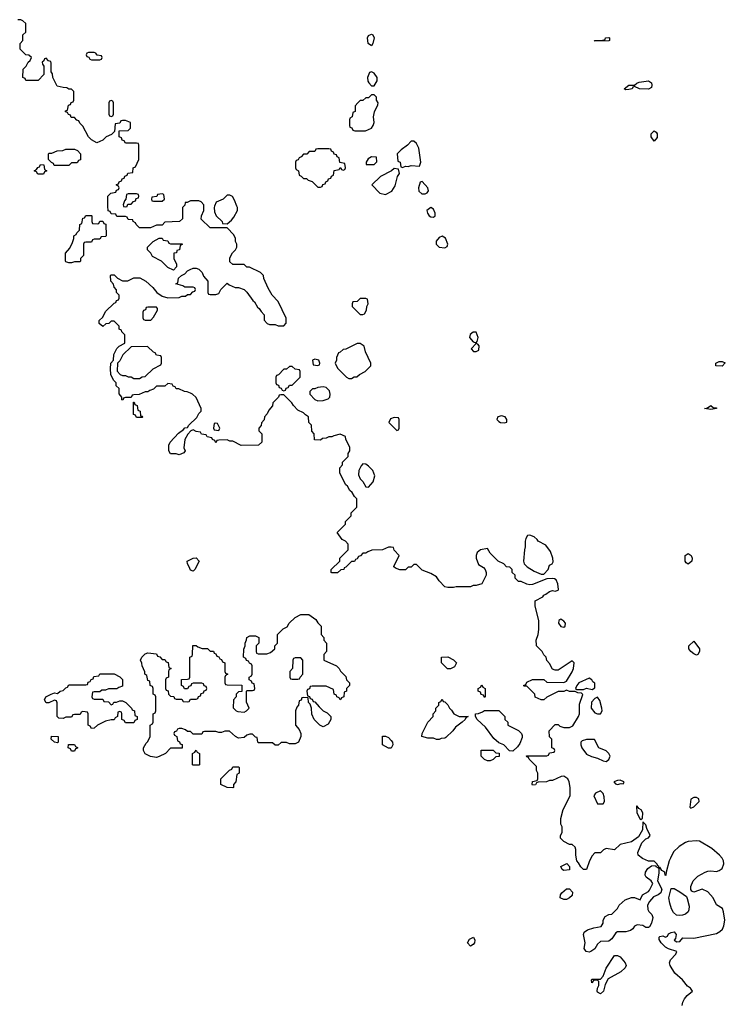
# Model space of a CAD drawing. Header units: inches. Extents: x 2769379 to 2883802, y 684208 to 828654.
# Tile 20 of 256: x 2782303 to 2787293, y 734356 to 741318. Entities that reach past the tile are written whole.
import ezdxf

# ---------------------------------------------------------------- set-up
doc = ezdxf.new("R2010")
doc.units = ezdxf.units.IN
doc.header["$MEASUREMENT"] = 0
doc.layers.add('C7783', color=7, linetype='Continuous')
doc.layers.add('C7784', color=7, linetype='Continuous')

msp = doc.modelspace()

# ---------------------------------------------------------------- linework, layer by layer
at = {"layer": 'C7783', "color": 2, "elevation": 10}
for points in [[(2786986.6, 734346.6), (2786991.8, 734370), (2787004.9, 734395.1), (2787022.3, 734417.7), (2787059.5, 734450), (2787047.3, 734470), (2787024.7, 734484.7), (2786990, 734529.7), (2786935.9, 734575.9), (2786902.4, 734630), (2786898.7, 734650), (2786906, 734670), (2786942.7, 734710), (2786948.7, 734730), (2786890, 734747.3), (2786870, 734759.3), (2786839.3, 734790), (2786825.6, 734814.4), (2786825.2, 734830), (2786830, 734834.8), (2786850, 734839.1), (2786870, 734830.8), (2786883.1, 734836.9), (2786890, 734854), (2786910, 734864.9), (2786930, 734867.3), (2786944.9, 734850), (2786939.8, 734820.2), (2786932, 734810), (2786950, 734798), (2786970, 734801), (2786993.2, 734826.8), (2787070, 734824.6), (2787230, 734856.3), (2787254, 734870), (2787272, 734888), (2787282.7, 734910), (2787289.3, 734950), (2787280.9, 735010), (2787272.5, 735032.5), (2787230, 735059), (2787206, 735110), (2787170, 735152.3), (2787130, 735169), (2787069, 735149), (2787055.3, 735155.3), (2787048.7, 735168.7), (2787049, 735190), (2787066, 735230), (2787099.1, 735260.9), (2787150, 735290.5), (2787170, 735297.3), (2787190, 735300.7), (2787230, 735296), (2787250, 735301), (2787270, 735316), (2787282.9, 735350), (2787279.6, 735370), (2787269.5, 735390), (2787251.1, 735411.1), (2787196.6, 735456.6), (2787110, 735509.4), (2787090, 735512.7), (2787030, 735506.6), (2787010, 735499.5), (2786967.3, 735472.7), (2786926.7, 735433.3), (2786904, 735390), (2786894.8, 735370), (2786874, 735290), (2786872.7, 735267.3), (2786868, 735270), (2786866, 735290), (2786843.1, 735303.1), (2786830, 735326), (2786822, 735318), (2786823.5, 735283.5), (2786814, 735230), (2786843, 735170), (2786835.8, 735144.2), (2786818.8, 735130), (2786784.2, 735115.8), (2786756.2, 735083.8), (2786743.1, 735056.9), (2786745.7, 735025.7), (2786751.8, 735011.8), (2786773.4, 734990), (2786779.3, 734970), (2786770, 734928.7), (2786755.5, 734904.5), (2786750, 734899), (2786730, 734899), (2786710, 734913.2), (2786670, 734919), (2786650.9, 734909.1), (2786638, 734890), (2786622, 734878), (2786590, 734869), (2786530, 734868), (2786519.6, 734860.4), (2786490, 734818), (2786470, 734802), (2786410, 734799), (2786390, 734782), (2786370.7, 734749.3), (2786342, 734730), (2786330, 734725.2), (2786309.3, 734729.3), (2786294, 734750), (2786301.2, 734790), (2786289, 734850), (2786294, 734866), (2786318, 734882), (2786363.1, 734896.9), (2786414.6, 734905.4), (2786428, 734930), (2786428.4, 734951.6), (2786443.1, 734976.9), (2786470, 734992), (2786490, 734994), (2786530, 735034), (2786542, 735058), (2786584.7, 735095.3), (2786629.1, 735110.9), (2786651.3, 735111.3), (2786690, 735094), (2786706, 735130), (2786750, 735154.8), (2786756.9, 735163.1), (2786779.5, 735210), (2786769.5, 735230), (2786734.1, 735254.1), (2786726, 735270), (2786728.8, 735291.2), (2786744.5, 735315.5), (2786770, 735334.8), (2786798, 735338), (2786802, 735330), (2786818, 735322), (2786826, 735330), (2786815.3, 735335.3), (2786810, 735346), (2786806, 735346), (2786808, 735350), (2786790, 735368), (2786750, 735367.3), (2786706.8, 735386.8), (2786676, 735410), (2786674.5, 735430), (2786703.3, 735496.7), (2786730, 735526), (2786750, 735532), (2786762, 735550), (2786738, 735598), (2786730, 735626), (2786710, 735646), (2786706, 735590), (2786678.7, 735541.3), (2786630, 735504.5), (2786550, 735485.2), (2786510, 735448.7), (2786450, 735458), (2786431.6, 735448.4), (2786410, 735426), (2786370, 735426), (2786350, 735406), (2786331.3, 735370), (2786311.3, 735310), (2786289.1, 735309.1), (2786270, 735328), (2786255.5, 735355.5), (2786242, 735370), (2786235.3, 735410), (2786235.3, 735450), (2786230, 735466), (2786210, 735486), (2786190, 735486), (2786150, 735506), (2786128, 735530), (2786128, 735550), (2786138, 735570), (2786138, 735610), (2786128.7, 735630), (2786129.1, 735670.9), (2786145.6, 735734.4), (2786195.3, 735830), (2786195.3, 735890), (2786188, 735930), (2786178, 735950), (2786150, 735968), (2786132.7, 735967.3), (2786070, 735938), (2786050, 735938), (2786028.4, 735928.4), (2785970, 735926), (2785958, 735922), (2785950, 735908), (2785930, 735906), (2785926, 735910), (2785928.9, 735931.1), (2785962, 735938), (2785966, 735950), (2785966, 735990), (2785958, 736010), (2785956.4, 736036.4), (2785906, 736090), (2785902, 736102), (2785890, 736106), (2785887.3, 736112.7), (2786030, 736114), (2786042, 736118), (2786050, 736134), (2786082, 736138), (2786086, 736150), (2786082, 736162), (2786066, 736170), (2786066, 736230), (2786048.4, 736248.4), (2786046, 736290), (2786090, 736334), (2786110, 736334), (2786123.6, 736323.6), (2786150, 736314), (2786190, 736314), (2786214.6, 736325.4), (2786255.3, 736390), (2786262, 736410), (2786260.9, 736479.1), (2786286, 736546), (2786276.4, 736556.4), (2786250, 736558), (2786230, 736568), (2786190, 736568), (2786170, 736578), (2786150, 736568), (2786110, 736568), (2786031.1, 736528.9), (2786010, 736508), (2785990, 736508), (2785948.9, 736528.9), (2785946, 736550), (2785890, 736606), (2785870, 736606), (2785866, 736610), (2785882, 736618), (2785890, 736634), (2785930, 736652), (2786010, 736652), (2786030, 736634), (2786150, 736632), (2786170, 736642), (2786210, 736706), (2786219.5, 736730), (2786224, 736770), (2786210, 736784), (2786110, 736718), (2786090, 736718), (2786070, 736726), (2786050, 736766), (2786030, 736786), (2786026, 736810), (2786010, 736826), (2785998, 736850), (2785958, 736890), (2785956.4, 736896.4), (2785955.3, 736930), (2785969, 736970), (2785974.8, 737005.2), (2785975.1, 737070), (2785949, 737170), (2785948, 737210), (2786002, 737238), (2786008.7, 737250), (2786024, 737256), (2786050, 737276), (2786070, 737282), (2786090, 737278), (2786110, 737284.7), (2786113.2, 737290), (2786109.3, 737330), (2786096.6, 737356.6), (2786084.8, 737364.8), (2786070, 737367.3), (2786030, 737363.6), (2785930, 737324), (2785910, 737322), (2785890, 737326), (2785850, 737346), (2785830, 737346), (2785806, 737370), (2785806, 737390), (2785786, 737410), (2785786, 737430), (2785770, 737446), (2785746, 737450), (2785726, 737470), (2785686, 737490), (2785630, 737546), (2785610, 737578), (2785562, 737570), (2785538, 737550), (2785531.3, 737530), (2785531.3, 737510), (2785546.4, 737466.4), (2785583.6, 737443.6), (2785594, 737430), (2785602, 737410), (2785602, 737390), (2785570, 737328), (2785530, 737318), (2785510, 737318), (2785490, 737308), (2785390, 737308.7), (2785370, 737302), (2785330, 737302), (2785310, 737308.7), (2785268, 737350), (2785250, 737378), (2785210, 737402), (2785150, 737426), (2785110, 737466), (2785090, 737466), (2785070, 737446), (2785050, 737446), (2785030, 737428), (2784990, 737428), (2784960.4, 737440.4), (2784948.4, 737448.4), (2784948.4, 737451.6), (2784986, 737530), (2784950, 737566), (2784946, 737586), (2784930, 737588), (2784910, 737588), (2784868.4, 737568.4), (2784792.7, 737567.3), (2784763.6, 737556.4), (2784750, 737546), (2784730, 737546), (2784712.7, 737527.3), (2784698, 737522), (2784690, 737506), (2784678, 737502), (2784670, 737486), (2784650, 737486), (2784610, 737446), (2784598, 737442), (2784594, 737430), (2784572.7, 737427.3), (2784550, 737408), (2784510, 737406), (2784506, 737410), (2784506, 737430), (2784566, 737490), (2784566, 737510), (2784626, 737570), (2784626, 737610), (2784606, 737630), (2784583.1, 737643.1), (2784548.4, 737691.6), (2784606, 737750), (2784606, 737770), (2784646, 737810), (2784646, 737830), (2784686, 737870), (2784686, 737930), (2784670, 737946), (2784654.6, 737974.6), (2784638, 737990), (2784620.4, 738020.4), (2784608, 738030), (2784567.3, 738112.7), (2784566, 738150), (2784586, 738170), (2784586, 738190), (2784626, 738230), (2784626, 738250), (2784638, 738270), (2784636.4, 738296.4), (2784608, 738350), (2784606, 738370), (2784570, 738388), (2784523.6, 738376.4), (2784510, 738368.7), (2784490, 738368), (2784470, 738358), (2784443.6, 738356.4), (2784430, 738346), (2784387.3, 738347.3), (2784386, 738390), (2784368.4, 738408.4), (2784366, 738450), (2784348, 738470), (2784346, 738510), (2784323.1, 738523.1), (2784310, 738538), (2784270, 738558), (2784238, 738590), (2784228.4, 738608.4), (2784170, 738666), (2784150, 738666), (2784138, 738662), (2784134, 738650), (2784094, 738610), (2784091.6, 738588.4), (2784063.6, 738556.4), (2784054, 738530), (2784034, 738510), (2784031.6, 738488.4), (2784012.7, 738467.3), (2784011.6, 738448.4), (2783994, 738430), (2783994, 738410), (2784014, 738390), (2784014, 738330), (2783991.6, 738308.4), (2783870, 738308), (2783810, 738338), (2783790, 738338), (2783770, 738348), (2783710, 738346), (2783698, 738342), (2783690, 738326), (2783682, 738342), (2783666, 738350), (2783662, 738362), (2783628.4, 738368.4), (2783622, 738382), (2783588.4, 738388.4), (2783582, 738402), (2783550, 738406), (2783530, 738418), (2783514, 738410), (2783491.6, 738388.4), (2783471.3, 738350), (2783464.7, 738290), (2783472, 738270), (2783463.6, 738256.4), (2783430, 738242), (2783410, 738248), (2783370, 738248), (2783358, 738270), (2783358, 738310), (2783368, 738330), (2783425.6, 738394.4), (2783460.4, 738419.6), (2783470, 738432), (2783490, 738434), (2783498, 738450), (2783555.3, 738504.7), (2783570, 738534), (2783586, 738550), (2783586, 738570), (2783550, 738646), (2783526, 738670), (2783510, 738678), (2783487.3, 738687.3), (2783468.4, 738688.4), (2783427.3, 738707.3), (2783408.4, 738708.4), (2783402, 738722), (2783387.3, 738727.3), (2783382, 738742), (2783350, 738746), (2783330, 738726), (2783270, 738726), (2783250, 738706), (2783223.6, 738696.4), (2783210, 738686), (2783190, 738686), (2783147.3, 738667.3), (2783110, 738666), (2783098, 738662), (2783090, 738646), (2783050, 738646), (2783038, 738642), (2783032.7, 738627.3), (2783026, 738630), (2783026, 738650), (2783007.3, 738672.7), (2783006, 738710), (2782986, 738730), (2782986, 738750), (2782966, 738770), (2782948.4, 738808.4), (2782946, 738850), (2782948, 738890), (2782966, 738910), (2782968.4, 738951.6), (2782990, 738994), (2783006, 739010), (2783046, 739030), (2783046, 739090), (2783026, 739110), (2783022, 739122), (2783006, 739130), (2783006, 739150), (2782970, 739186), (2782950, 739186), (2782934, 739170), (2782912, 739168), (2782890, 739148.7), (2782866, 739170), (2782866, 739190), (2782890, 739214), (2782910, 739254), (2782970, 739314), (2782982, 739318), (2782987.3, 739332.7), (2783002, 739338), (2783006, 739350), (2783006, 739370), (2782988.4, 739388.4), (2782987.3, 739407.3), (2782970, 739426), (2782967.3, 739447.3), (2782948, 739470), (2782946, 739510), (2782950, 739514), (2782970, 739514), (2782994, 739490), (2783030, 739472), (2783067.3, 739472.7), (2783110, 739492), (2783151.6, 739491.6), (2783194, 739470), (2783243.6, 739423.6), (2783272, 739390), (2783310, 739362), (2783350, 739352), (2783430, 739354), (2783450, 739362), (2783476.4, 739363.6), (2783490, 739374), (2783510, 739374), (2783527.3, 739392.7), (2783542, 739398), (2783546, 739410), (2783542, 739422), (2783530, 739426), (2783470, 739426), (2783456.4, 739436.4), (2783406, 739450), (2783422, 739458), (2783426, 739490), (2783446, 739510), (2783470, 739522), (2783490, 739542), (2783508.7, 739551.3), (2783530, 739562), (2783550, 739562), (2783570, 739554), (2783594, 739530), (2783603.6, 739503.6), (2783634, 739470), (2783634, 739390), (2783638, 739378), (2783650, 739374), (2783690, 739374), (2783710, 739382), (2783726, 739410), (2783770, 739454), (2783783.6, 739443.6), (2783825.4, 739425.4), (2783850, 739424.7), (2783890, 739411.3), (2783910, 739392), (2783951.6, 739331.6), (2783963.6, 739323.6), (2783985.4, 739285.4), (2783996.9, 739276.9), (2784010, 739254), (2784031.6, 739231.6), (2784032.7, 739192.7), (2784054, 739170), (2784070, 739162), (2784110, 739162), (2784130, 739154), (2784170, 739154), (2784187.3, 739172.7), (2784187.3, 739207.3), (2784130, 739326), (2784088, 739370), (2784060.4, 739420.4), (2784028.4, 739488.4), (2784026, 739510), (2784006, 739530), (2783927.3, 739567.3), (2783908.4, 739568.4), (2783890, 739586), (2783810, 739588), (2783790, 739606), (2783790, 739634), (2783808, 739670), (2783828, 739690), (2783838, 739710), (2783838, 739730), (2783828, 739750), (2783828, 739770), (2783816.4, 739796.4), (2783770, 739846), (2783650, 739846), (2783587.3, 739907.3), (2783588.4, 739931.6), (2783606, 739970), (2783606, 740000)], [(2783464, 740000), (2783454, 739990), (2783454, 739910), (2783434, 739890), (2783330, 739886), (2783310, 739866), (2783270, 739866), (2783227.3, 739847.3), (2783150, 739846), (2783126, 739870), (2783122, 739882), (2783106, 739890), (2783102, 739902), (2783070, 739906), (2783062, 739922), (2783050, 739926), (2782990, 739926), (2782982, 739942), (2782950, 739946), (2782942, 739962), (2782927.3, 739967.3), (2782926.9, 740000)], [(2783037.3, 740000), (2783038, 739998), (2783050, 739994), (2783062, 739998), (2783062.7, 740000)], [(2783681.5, 740000), (2783678, 739990), (2783679.6, 739959.6), (2783691.6, 739931.6), (2783734, 739890), (2783738, 739878), (2783770, 739874), (2783800.4, 739899.6), (2783818, 739922), (2783842, 739970), (2783842, 739990), (2783838.2, 740000)]]:
    msp.add_lwpolyline(points, dxfattribs=at)
at = {"layer": 'C7783', "color": 2}
for points, elevation in [([(2782850, 739874), (2782862, 739878), (2782870, 739894), (2782890, 739894), (2782898, 739878), (2782912.7, 739872.7), (2782914, 739790), (2782910, 739786), (2782878, 739782), (2782870, 739766), (2782830, 739766), (2782818, 739762), (2782810, 739746), (2782770, 739746), (2782758, 739742), (2782754, 739730), (2782754, 739650), (2782734, 739630), (2782734, 739610), (2782730, 739606), (2782690, 739606), (2782670, 739598), (2782650, 739598), (2782630, 739606), (2782626, 739610), (2782627.3, 739667.3), (2782656.4, 739703.6), (2782676.4, 739743.6), (2782686, 739770), (2782686, 739790), (2782702, 739798), (2782706, 739810), (2782726, 739830), (2782728, 739870), (2782742, 739878), (2782750, 739914), (2782762, 739918), (2782770, 739934), (2782810, 739934), (2782814, 739930), (2782814, 739890), (2782818, 739878)], 10), ([(2785210, 739989.3), (2785182, 739970), (2785187.3, 739950), (2785198.8, 739930), (2785210, 739923.8), (2785230, 739922), (2785241.2, 739930), (2785240.9, 739950), (2785230, 739979)], 10), ([(2785290, 739786.6), (2785270, 739777), (2785248.2, 739751.8), (2785247, 739730), (2785269.1, 739709.1), (2785310, 739706), (2785325.6, 739714.4), (2785329.3, 739730), (2785313, 739773)], 10), ([(2783390, 739548), (2783350, 739566), (2783306, 739610), (2783243.1, 739643.1), (2783230, 739666), (2783206, 739690), (2783206, 739710), (2783246, 739750), (2783290, 739774), (2783310, 739774), (2783318, 739758), (2783350, 739754), (2783358, 739738), (2783370, 739734), (2783452.7, 739732.7), (2783452.7, 739727.3), (2783438, 739722), (2783434, 739690), (2783414, 739686), (2783411.1, 739668.9), (2783394, 739666), (2783392, 739630), (2783412, 739590), (2783412, 739570)], 10), ([(2784750, 739346), (2784710, 739346), (2784690, 739326), (2784658, 739322), (2784654, 739310), (2784654, 739290), (2784694, 739250), (2784710, 739234), (2784730, 739234), (2784742, 739238), (2784756.4, 739263.6), (2784758, 739290), (2784766, 739310), (2784762, 739342)], 10), ([(2783270, 739286), (2783210, 739286), (2783198, 739282), (2783192.7, 739267.3), (2783178, 739262), (2783174, 739250), (2783174, 739210), (2783178, 739198), (2783190, 739194), (2783230, 739194), (2783250, 739214), (2783276.4, 739263.6), (2783276.4, 739276.4)], 10), ([(2785510, 739109), (2785488.6, 739091.4), (2785483.8, 739070), (2785510, 739041), (2785530, 739032), (2785538, 739042), (2785545.2, 739070), (2785530, 739108)], 10), ([(2784710, 739028), (2784690, 739028), (2784610, 738988), (2784590, 738986), (2784570, 738966), (2784558, 738962), (2784542, 738930), (2784542, 738910), (2784534, 738890), (2784550, 738854), (2784614, 738790), (2784630, 738782), (2784650, 738782), (2784668.4, 738791.6), (2784687.3, 738792.7), (2784706, 738810), (2784746, 738830), (2784786, 738870), (2784786, 738890), (2784748, 738970), (2784738, 739010)], 10), ([(2785530, 739028.7), (2785496, 738990), (2785511.1, 738971.1), (2785530, 738971), (2785550, 738982), (2785552.5, 739012.5), (2785543.1, 739023.1)], 10), ([(2783207.3, 739007.3), (2783090, 739006), (2783031.6, 738948.4), (2783010, 738906), (2782994, 738890), (2782992.7, 738832.7), (2783014, 738810), (2783030, 738802), (2783050, 738802), (2783070, 738792), (2783090, 738792), (2783110, 738782), (2783150, 738782), (2783168.4, 738791.6), (2783190, 738794), (2783246, 738850), (2783302, 738878), (2783306, 738890), (2783306, 738930), (2783302, 738942), (2783270, 738946), (2783262, 738962), (2783250, 738966)], 10), ([(2784390, 738918), (2784374, 738910), (2784378, 738878), (2784410, 738874), (2784422, 738878), (2784426, 738890), (2784418, 738910)], 10), ([(2787270, 738868.7), (2787226, 738870), (2787226, 738890), (2787250, 738902), (2787270, 738902), (2787292.7, 738892.7)], 6), ([(2784230, 738866), (2784210, 738866), (2784190, 738846), (2784170, 738846), (2784132.7, 738807.3), (2784118, 738802), (2784114, 738790), (2784114, 738750), (2784118, 738738), (2784132.7, 738732.7), (2784138, 738718), (2784152.7, 738712.7), (2784158, 738698), (2784170, 738694), (2784182, 738698), (2784187.3, 738712.7), (2784202, 738718), (2784210, 738734), (2784230, 738734), (2784286, 738790), (2784286, 738830), (2784282, 738842), (2784250, 738846)], 10), ([(2784450, 738722), (2784410, 738718), (2784390, 738708), (2784372.7, 738707.3), (2784354, 738690), (2784354, 738670), (2784390, 738632), (2784410, 738622), (2784450, 738624.7), (2784483.1, 738636.9), (2784495.3, 738650), (2784498, 738670), (2784494, 738694), (2784470, 738718)], 10), ([(2783130, 738506), (2783122, 738522), (2783107.3, 738527.3), (2783107.3, 738612.7), (2783112.7, 738612.7), (2783118, 738598), (2783134, 738590), (2783138, 738558), (2783154, 738550), (2783158, 738518), (2783170, 738514), (2783174, 738510), (2783170, 738506)], 10), ([(2787210, 738574), (2787230, 738574), (2787230, 738568), (2787190, 738562), (2787146, 738570), (2787167.3, 738572.7), (2787190.7, 738590.7)], 6), ([(2783690, 738466), (2783678, 738462), (2783674, 738430), (2783678, 738418), (2783710, 738414), (2783718, 738430), (2783702, 738462)], 10), ([(2784950, 738506), (2784925.4, 738494.6), (2784914, 738470), (2784970, 738414), (2784982, 738418), (2784986, 738430), (2784986, 738490), (2784982, 738502)], 10), ([(2785710, 738517.2), (2785684.7, 738510), (2785676, 738490), (2785690, 738476), (2785702, 738470), (2785730, 738467.7), (2785748, 738472), (2785748.7, 738490), (2785735.3, 738510)], 10), ([(2784730, 738178), (2784716.9, 738163.1), (2784702, 738130), (2784699.6, 738099.6), (2784711.1, 738071.1), (2784730, 738052), (2784750, 738014), (2784770, 738012), (2784802, 738050), (2784813.6, 738093.6), (2784799, 738130), (2784770, 738162), (2784750, 738175.3)], 10), ([(2785910, 737674), (2785894, 737670), (2785882, 737650), (2785878, 737630), (2785878, 737590), (2785871.6, 737568.4), (2785864.7, 737490), (2785871.1, 737471.1), (2785892, 737450), (2785939.8, 737419.8), (2785990, 737397.1), (2786010, 737397.1), (2786039.5, 737430), (2786050, 737462), (2786068.4, 737471.6), (2786074.6, 737485.4), (2786073.2, 737510), (2786056.9, 737556.9), (2786022.9, 737602.9), (2785969.6, 737629.6), (2785962.7, 737642.7), (2785942, 737662)], 10), ([(2783530, 737418), (2783510, 737426), (2783502, 737450), (2783488.7, 737470), (2783488, 737490), (2783528.9, 737511.1), (2783550, 737512), (2783572, 737490), (2783542, 737430)], 10), ([(2787030, 737468), (2787016.4, 737476.4), (2787008.7, 737490), (2787009.2, 737530), (2787030, 737544.7), (2787051.3, 737530), (2787058, 737510), (2787056, 737490)], 6), ([(2784570, 736508), (2784562, 736522), (2784546, 736530), (2784542, 736542), (2784526, 736550), (2784522, 736582), (2784470, 736606), (2784370, 736606), (2784358, 736602), (2784352.7, 736587.3), (2784338, 736582), (2784334, 736570), (2784338, 736538), (2784352.7, 736532.7), (2784358, 736518), (2784370, 736514), (2784378, 736498), (2784390, 736494), (2784419.6, 736459.6), (2784450, 736432), (2784476.9, 736416.9), (2784502, 736390), (2784502, 736370), (2784483.6, 736336.4), (2784450, 736318), (2784426, 736330), (2784386, 736370), (2784368.4, 736408.4), (2784366, 736450), (2784358, 736478), (2784346, 736490), (2784342, 736522), (2784310, 736526), (2784298, 736522), (2784292.7, 736507.3), (2784278, 736502), (2784274, 736470), (2784263.6, 736456.4), (2784254, 736430), (2784254, 736330), (2784279.6, 736299.6), (2784291.6, 736271.6), (2784292, 736250), (2784274, 736210), (2784250, 736198), (2784210, 736198), (2784190, 736208), (2784152.7, 736207.3), (2784130, 736188), (2784110, 736188), (2784090, 736206), (2783990, 736206), (2783986, 736210), (2783982, 736242), (2783970, 736246), (2783950, 736266), (2783930, 736266), (2783910, 736258), (2783890, 736242), (2783850, 736238), (2783828.9, 736248.9), (2783787.3, 736287.3), (2783752.7, 736287.3), (2783730, 736278), (2783710, 736278), (2783690, 736286), (2783610, 736286), (2783598, 736282), (2783590, 736266), (2783530, 736266), (2783510, 736286), (2783490, 736286), (2783476.4, 736296.4), (2783450, 736306), (2783430, 736306), (2783418, 736302), (2783412.7, 736287.3), (2783398, 736282), (2783394, 736270), (2783398, 736258), (2783414, 736250), (2783418, 736218), (2783432.7, 736212.7), (2783438, 736198), (2783452.7, 736192.7), (2783452.7, 736167.3), (2783370, 736166), (2783334, 736130), (2783290, 736108), (2783270, 736102), (2783228.9, 736108.9), (2783190, 736128), (2783178, 736150), (2783178, 736170), (2783196.4, 736203.6), (2783210, 736214), (2783226, 736250), (2783226, 736330), (2783242, 736338), (2783246, 736350), (2783246, 736410), (2783262, 736418), (2783266, 736430), (2783266, 736530), (2783262, 736542), (2783246, 736550), (2783246, 736590), (2783242, 736602), (2783226, 736610), (2783222, 736642), (2783210, 736646), (2783202, 736682), (2783188, 736690), (2783187.3, 736707.3), (2783168, 736750), (2783167.3, 736767.3), (2783158, 736790), (2783166, 736810), (2783190, 736834), (2783210, 736842), (2783270, 736834), (2783278, 736818), (2783292.7, 736812.7), (2783310, 736794), (2783330, 736794), (2783338, 736778), (2783352.7, 736772.7), (2783358, 736738), (2783374, 736730), (2783358, 736722), (2783354, 736710), (2783354, 736670), (2783338, 736662), (2783334, 736650), (2783334, 736590), (2783338, 736578), (2783352.7, 736572.7), (2783354, 736550), (2783370, 736534), (2783392.7, 736532.7), (2783398, 736518), (2783410, 736514), (2783450, 736514), (2783458, 736498), (2783490, 736494), (2783502, 736498), (2783510, 736514), (2783550, 736514), (2783562, 736518), (2783567.3, 736532.7), (2783582, 736538), (2783587.3, 736552.7), (2783602, 736558), (2783607.3, 736572.7), (2783622, 736578), (2783626, 736590), (2783622, 736602), (2783607.3, 736607.3), (2783602, 736622), (2783590, 736626), (2783530, 736626), (2783518, 736622), (2783512.7, 736607.3), (2783498, 736602), (2783490, 736586), (2783467.3, 736587.3), (2783462, 736602), (2783446, 736610), (2783447.3, 736652.7), (2783490, 736654), (2783502, 736658), (2783506, 736670), (2783506, 736810), (2783522, 736818), (2783526, 736830), (2783527.3, 736892.7), (2783550, 736894), (2783563.6, 736883.6), (2783592.7, 736872.7), (2783631.6, 736871.6), (2783650, 736854), (2783672.7, 736852.7), (2783678, 736838), (2783690, 736834), (2783698, 736818), (2783710, 736814), (2783718, 736798), (2783730, 736794), (2783738, 736778), (2783754, 736770), (2783754, 736710), (2783758, 736698), (2783774, 736690), (2783758, 736682), (2783754, 736670), (2783754, 736630), (2783758, 736618), (2783770, 736614), (2783872.7, 736612.7), (2783872.7, 736567.3), (2783850, 736566), (2783834, 736550), (2783834, 736530), (2783814, 736510), (2783812.7, 736452.7), (2783834, 736430), (2783845.4, 736425.4), (2783890, 736422), (2783906, 736430), (2783926, 736450), (2783907.3, 736492.7), (2783906, 736570), (2783910, 736574), (2783950, 736574), (2783962, 736578), (2783966, 736590), (2783962, 736622), (2783947.3, 736627.3), (2783942, 736642), (2783926, 736650), (2783926, 736670), (2783942, 736678), (2783946, 736690), (2783946, 736750), (2783942, 736762), (2783927.3, 736767.3), (2783922, 736782), (2783907.3, 736787.3), (2783902, 736802), (2783886, 736810), (2783887.3, 736867.3), (2783898, 736890), (2783898, 736910), (2783907.3, 736932.7), (2783908, 736950), (2783930, 736962), (2783970, 736962), (2783994, 736950), (2783994, 736910), (2783974, 736890), (2783974, 736850), (2783978, 736838), (2783990, 736834), (2784050, 736834), (2784076.4, 736843.6), (2784106, 736870), (2784106, 736890), (2784126, 736910), (2784126, 736970), (2784166, 737010), (2784194.6, 737025.4), (2784208, 737050), (2784250, 737092), (2784290, 737112), (2784347.3, 737112.7), (2784396.9, 737076.9), (2784410, 737054), (2784434, 737030), (2784434, 736970), (2784454, 736950), (2784454, 736930), (2784472, 736910), (2784472, 736850), (2784454, 736830), (2784454, 736790), (2784542, 736750), (2784562, 736730), (2784571.6, 736711.6), (2784610, 736674), (2784614, 736650), (2784634, 736630), (2784634, 736610), (2784614, 736590), (2784614, 736570), (2784598, 736562), (2784594, 736530), (2784578, 736522)], 10), ([(2786130, 737079.3), (2786116, 737070), (2786113, 737050), (2786130, 737026.4), (2786150, 737023), (2786159.3, 737030), (2786163.7, 737050), (2786150, 737066)], 10), ([(2787090, 736825.2), (2787070, 736833.2), (2787049.2, 736850), (2787034, 736870), (2787035.3, 736890), (2787070, 736924.7), (2787111.3, 736870), (2787111, 736850), (2787098, 736830)], 6), ([(2784290, 736806), (2784250, 736806), (2784238, 736802), (2784234, 736790), (2784232, 736730), (2784214, 736710), (2784214, 736670), (2784218, 736658), (2784230, 736654), (2784270, 736654), (2784282, 736658), (2784286, 736670), (2784306, 736690), (2784306, 736790)], 10), ([(2785350, 736728), (2785328.4, 736728.4), (2785286, 736770), (2785286, 736810), (2785330, 736812), (2785370, 736792), (2785390.9, 736770.9), (2785376.9, 736743.1)], 10), ([(2782830, 736514), (2782890, 736514), (2782898, 736498), (2782930, 736494), (2782950, 736474), (2782962, 736478), (2782968.4, 736491.6), (2782987.3, 736492.7), (2783010, 736502), (2783030, 736502), (2783054, 736490), (2783094, 736450), (2783098, 736438), (2783114, 736430), (2783118, 736398), (2783134, 736390), (2783134, 736370), (2783118, 736362), (2783110, 736346), (2783050, 736346), (2783042, 736362), (2783026, 736370), (2783026, 736410), (2783022, 736422), (2783010, 736426), (2782998, 736422), (2782994, 736390), (2782978, 736382), (2782971.6, 736368.4), (2782950, 736368), (2782910, 736358), (2782854, 736330), (2782830, 736308), (2782810, 736306), (2782802, 736322), (2782786, 736330), (2782786, 736410), (2782782, 736422), (2782750, 736426), (2782738, 736422), (2782730, 736406), (2782690, 736406), (2782678, 736402), (2782670, 736386), (2782630, 736386), (2782610, 736378), (2782580.4, 736380.4), (2782568, 736390), (2782567.3, 736487.3), (2782562, 736502), (2782550, 736506), (2782510, 736488), (2782490, 736488), (2782478, 736510), (2782488, 736530), (2782526, 736550), (2782550, 736558), (2782570, 736554), (2782588.7, 736571.3), (2782610, 736574), (2782630, 736594), (2782642, 736598), (2782650, 736614), (2782770, 736614), (2782782, 736618), (2782787.3, 736632.7), (2782802, 736638), (2782807.3, 736652.7), (2782822, 736658), (2782827.3, 736672.7), (2782862, 736678), (2782868.4, 736691.6), (2782970, 736692), (2783010, 736672), (2783030, 736652), (2783030, 736606), (2783003.6, 736596.4), (2782990, 736586), (2782930, 736586), (2782910, 736578), (2782883.6, 736576.4), (2782870, 736566), (2782830, 736566), (2782818, 736562), (2782814, 736530), (2782818, 736518)], 10), ([(2786330, 736662), (2786258, 736630), (2786242, 736610), (2786234, 736590), (2786242, 736582), (2786290, 736582), (2786310, 736592), (2786350, 736582.8), (2786370, 736594), (2786370, 736626), (2786355.3, 736635.3), (2786348, 736650)], 10), ([(2785590, 736526), (2785582, 736542), (2785567.3, 736547.3), (2785562, 736562), (2785546, 736570), (2785546, 736590), (2785562, 736598), (2785570, 736614), (2785578, 736598), (2785594, 736590), (2785594, 736530)], 10), ([(2785250, 736228), (2785230, 736238), (2785190, 736238), (2785146, 736250), (2785148, 736270), (2785188.4, 736351.6), (2785226, 736390), (2785226, 736410), (2785246, 736430), (2785246, 736450), (2785266, 736470), (2785266, 736490), (2785282, 736498), (2785290, 736514), (2785298, 736498), (2785310, 736494), (2785330, 736474), (2785342, 736450), (2785356.9, 736436.9), (2785374, 736410), (2785410, 736392), (2785474, 736390), (2785458, 736382), (2785454, 736370), (2785432, 736350), (2785383.5, 736316.5), (2785364.7, 736290), (2785316.9, 736243.1), (2785310, 736238), (2785283.6, 736236.4), (2785270, 736228)], 10), ([(2786390, 736528.7), (2786370, 736517.2), (2786347.2, 736492.8), (2786344.9, 736450), (2786370, 736416.3), (2786390, 736410.6), (2786410, 736411), (2786420.9, 736430), (2786419.5, 736450), (2786404.5, 736504.5)], 10), ([(2785790, 736146), (2785767.3, 736147.3), (2785726, 736190), (2785690, 736206), (2785656.4, 736236.4), (2785596, 736316), (2785538, 736370), (2785526, 736390), (2785526, 736410), (2785547.3, 736412.7), (2785576.4, 736423.6), (2785590, 736434), (2785690, 736434), (2785712.7, 736412.7), (2785734, 736390), (2785734, 736370), (2785754, 736350), (2785754, 736330), (2785830, 736292), (2785852, 736270), (2785856.9, 736256.9), (2785856.9, 736243.1), (2785839.8, 736200.2), (2785823.6, 736176.4)], 10), ([(2782570, 736206), (2782548.4, 736208.4), (2782526, 736230), (2782527.3, 736252.7), (2782574, 736250), (2782574, 736210)], 10), ([(2784910, 736168), (2784868, 736190), (2784868.7, 736251.3), (2784890, 736252), (2784910, 736242), (2784930, 736222), (2784938, 736210), (2784942, 736190), (2784930, 736168)], 10), ([(2782670, 736146), (2782662, 736162), (2782646, 736170), (2782647.3, 736192.7), (2782690, 736194), (2782698, 736178), (2782712.7, 736172.7), (2782712.7, 736167.3), (2782698, 736162), (2782690, 736146)], 10), ([(2786311.6, 736228.4), (2786281, 736219), (2786272, 736210), (2786271.3, 736190), (2786278, 736170), (2786310, 736124.7), (2786347.3, 736107.3), (2786390, 736096.3), (2786430, 736077.1), (2786450, 736072.7), (2786470, 736087.7), (2786477.6, 736110), (2786469.5, 736130), (2786450, 736147.3), (2786399, 736170), (2786368, 736228)], 10), ([(2783530, 736046), (2783526, 736050), (2783526, 736130), (2783542, 736138), (2783550, 736154), (2783558, 736138), (2783574, 736130), (2783574, 736050), (2783570, 736046)], 10), ([(2785610, 736078), (2785590, 736086), (2785566, 736110), (2785567.3, 736152.7), (2785650, 736154), (2785670, 736134), (2785692.7, 736132.7), (2785692.7, 736107.3), (2785670, 736106), (2785650, 736086), (2785630, 736078)], 10), ([(2783810, 735886), (2783770, 735888), (2783726, 735910), (2783726, 735950), (2783787.3, 736012.7), (2783802, 736018), (2783810, 736034), (2783850, 736034), (2783854, 736030), (2783854, 735990), (2783838, 735982), (2783831.6, 735928.4), (2783814, 735910), (2783814, 735890)], 10), ([(2786550, 735941.2), (2786530, 735939.5), (2786504.7, 735930), (2786516, 735916), (2786530, 735911), (2786556.9, 735916.9), (2786570, 735914), (2786576.4, 735923.6), (2786575.3, 735930)], 10), ([(2786410, 735866), (2786374, 735850), (2786362, 735830), (2786390, 735774), (2786430, 735774), (2786438, 735790), (2786436.4, 735823.6), (2786430, 735846)], 10), ([(2787090, 735818), (2787070, 735818), (2787050, 735806), (2787042, 735750), (2787050, 735742), (2787070, 735752), (2787108, 735790), (2787106, 735810)], 10), ([(2786670, 735758), (2786663.6, 735756.4), (2786667.3, 735710), (2786690, 735664.7), (2786696.4, 735663.6), (2786707.3, 735672.7), (2786708.7, 735710), (2786698, 735730), (2786680.2, 735740.2)], 10), ([(2786150, 735302), (2786138, 735310), (2786129, 735331), (2786171, 735351), (2786192, 735330), (2786190, 735308)], 10), ([(2786150, 735098), (2786126, 735110), (2786128, 735130), (2786136.4, 735143.6), (2786170, 735172), (2786190, 735172), (2786212, 735150), (2786210, 735126), (2786190, 735108), (2786170, 735098)], 10), ([(2786970, 734983.7), (2786947, 734987), (2786926.3, 735006.3), (2786912.1, 735032.1), (2786899.5, 735070), (2786892.7, 735110), (2786910, 735174), (2786930, 735174), (2786970.9, 735150.9), (2787018, 735118), (2787024, 735104), (2787037.1, 735050), (2787035.8, 735024.2), (2787030, 735009.4), (2787010, 734994.5), (2786990, 734987)], 10), ([(2785490, 734768), (2785468.4, 734791.6), (2785483.1, 734816.9), (2785511.1, 734831.1), (2785522, 734810), (2785518, 734790), (2785510, 734778)], 10), ([(2786410, 734429), (2786390, 734442), (2786386, 734450), (2786389, 734471), (2786398, 734490), (2786398, 734518), (2786390, 734526), (2786370, 734526), (2786358, 734522), (2786354, 734510), (2786348.7, 734508.7), (2786346, 734530), (2786350, 734534), (2786410, 734534), (2786430, 734554), (2786449.3, 734610.7), (2786510, 734702), (2786530, 734702), (2786550, 734692), (2786584.7, 734650), (2786591.3, 734630), (2786585.4, 734614.6), (2786553.4, 734586.6), (2786464.7, 734535.3), (2786443.6, 734496.4), (2786430.7, 734449.3)], 10)]:
    msp.add_lwpolyline(points, close=True, dxfattribs=dict(at, elevation=elevation))
at = {"layer": 'C7784', "color": 2, "elevation": 10}
for points in [[(2782926.9, 740000), (2782926, 740070), (2782948.4, 740091.6), (2782982, 740098), (2782987.3, 740112.7), (2783002, 740118), (2783006, 740130), (2783002, 740142), (2782987.3, 740147.3), (2782987.3, 740152.7), (2783002, 740158), (2783007.3, 740172.7), (2783022, 740178), (2783027.3, 740192.7), (2783042, 740198), (2783047.3, 740212.7), (2783062, 740218), (2783067.3, 740232.7), (2783102, 740238), (2783106, 740270), (2783122, 740278), (2783146, 740330), (2783146, 740430), (2783142, 740442), (2783130, 740446), (2783050, 740446), (2783042, 740462), (2783027.3, 740467.3), (2783022, 740482), (2783006, 740490), (2783007.3, 740532.7), (2783070, 740534), (2783086, 740550), (2783086, 740590), (2783050, 740606), (2783030, 740606), (2783018, 740602), (2783010, 740586), (2782978, 740582), (2782972.7, 740527.3), (2782952.7, 740507.3), (2782914, 740490), (2782890, 740466), (2782848.4, 740448.4), (2782810, 740468), (2782788.9, 740488.9), (2782750, 740566), (2782727.3, 740587.3), (2782722, 740602), (2782707.3, 740607.3), (2782690, 740626), (2782667.3, 740627.3), (2782662, 740642), (2782647.3, 740647.3), (2782642, 740662), (2782627.3, 740667.3), (2782627.3, 740672.7), (2782642, 740678), (2782647.3, 740712.7), (2782662, 740718), (2782667.3, 740732.7), (2782682, 740738), (2782686, 740750), (2782686, 740810), (2782670, 740826), (2782650, 740826), (2782636.4, 740836.4), (2782610, 740838), (2782568.9, 740848.9), (2782538, 740910), (2782534.6, 740934.6), (2782526, 740950), (2782526, 741010), (2782522, 741022), (2782507.3, 741027.3), (2782490, 741046), (2782478, 741042), (2782472.7, 741027.3), (2782462, 741018), (2782463.6, 741003.6), (2782474, 740990), (2782474, 740930), (2782432.7, 740887.3), (2782347.3, 740887.3), (2782342, 740902), (2782326, 740910), (2782327.3, 740967.3), (2782348, 740990), (2782363.1, 741016.9), (2782378, 741030), (2782386, 741050), (2782367.3, 741067.3), (2782346, 741070), (2782306, 741110), (2782306, 741150), (2782326, 741170), (2782326, 741210), (2782346, 741230), (2782346, 741290), (2782326, 741310), (2782310, 741318), (2782290, 741318)], [(2783062.7, 740000), (2783067.3, 740012.7), (2783090, 740014), (2783107.3, 740032.7), (2783122, 740038), (2783127.3, 740052.7), (2783142, 740058), (2783146, 740070), (2783142, 740082), (2783130, 740086), (2783070, 740086), (2783058, 740082), (2783054, 740050), (2783043.6, 740036.4), (2783034, 740010), (2783037.3, 740000)], [(2783838.2, 740000), (2783822, 740042), (2783808.4, 740068.4), (2783790, 740078), (2783770, 740078), (2783742, 740050), (2783691.6, 740028.4), (2783681.5, 740000)], [(2783606, 740000), (2783606, 740010), (2783586, 740030), (2783570, 740038), (2783510, 740038), (2783486, 740026), (2783474, 740026), (2783470, 740006), (2783464, 740000)]]:
    msp.add_lwpolyline(points, dxfattribs=at)
at = {"layer": 'C7784', "color": 2}
for points, elevation in [([(2784790, 741134), (2784767, 741150), (2784761.6, 741190), (2784770, 741206.8), (2784790, 741215.5), (2784801, 741210), (2784810.4, 741190), (2784800.7, 741150)], 6), ([(2786370, 741166), (2786368, 741170), (2786427.3, 741172.7), (2786442, 741178), (2786446, 741190), (2786470, 741191), (2786474, 741190), (2786474, 741170), (2786470, 741168.7)], 6), ([(2782830, 741086), (2782790, 741086), (2782778, 741082), (2782774, 741070), (2782778, 741058), (2782792.7, 741052.7), (2782798, 741038), (2782810, 741034), (2782870, 741034), (2782882, 741038), (2782886, 741050), (2782882, 741062), (2782850, 741066), (2782842, 741082)], 10), ([(2784790, 740949.2), (2784776, 740944), (2784762.8, 740910), (2784764, 740884), (2784770.7, 740870.7), (2784790, 740851.3), (2784810, 740851), (2784830, 740884.7), (2784831.1, 740910), (2784810, 740939.6)], 10), ([(2786750, 740826), (2786686, 740830), (2786650, 740846), (2786638, 740842), (2786634, 740830), (2786610, 740824), (2786590, 740822), (2786578, 740830), (2786610, 740854), (2786650, 740854), (2786666, 740870), (2786683.1, 740876.9), (2786750, 740884.7), (2786770.9, 740870.9), (2786774, 740854), (2786770, 740838)], 6), ([(2784810, 740786), (2784790, 740786), (2784770, 740766), (2784750, 740766), (2784730, 740746), (2784710, 740746), (2784694, 740730), (2784674, 740710), (2784674, 740670), (2784658, 740662), (2784654, 740630), (2784638, 740622), (2784634, 740610), (2784634, 740570), (2784638, 740558), (2784652.7, 740552.7), (2784658, 740538), (2784672.7, 740532.7), (2784748.4, 740531.6), (2784770, 740542), (2784790, 740552), (2784802, 740570), (2784808.9, 740591.1), (2784805.2, 740630), (2784812.5, 740667.5), (2784836.4, 740716.4), (2784838, 740730), (2784826, 740750), (2784826, 740770)], 10), ([(2782950, 740746), (2782938, 740742), (2782934, 740730), (2782934, 740650), (2782938, 740638), (2782950, 740634), (2782962, 740638), (2782966, 740650), (2782966, 740730), (2782962, 740742)], 10), ([(2786790, 740458), (2786768.7, 740490), (2786768.7, 740510), (2786790, 740531.3), (2786803.6, 740523.6), (2786811.3, 740510), (2786810, 740486)], 6), ([(2785090, 740458), (2785070, 740458), (2785046, 740430), (2785001.4, 740398.6), (2784972, 740370), (2784978, 740318), (2784994, 740310), (2784998, 740278), (2785010, 740274), (2785030, 740282), (2785050, 740281), (2785070, 740286.8), (2785130, 740282), (2785139.3, 740310), (2785125.2, 740410), (2785110, 740442)], 10), ([(2782650, 740286), (2782547.3, 740287.3), (2782542, 740302), (2782527.3, 740307.3), (2782506, 740330), (2782506, 740370), (2782510, 740374), (2782530, 740374), (2782568.4, 740391.6), (2782607.3, 740392.7), (2782630, 740402), (2782690, 740402), (2782712.7, 740392.7), (2782734, 740370), (2782732.7, 740327.3), (2782718, 740322), (2782710, 740306), (2782670, 740306)], 10), ([(2784490, 740406), (2784410, 740406), (2784398, 740402), (2784390, 740386), (2784350, 740386), (2784332.7, 740367.3), (2784310, 740366), (2784292.7, 740347.3), (2784278, 740342), (2784272.7, 740327.3), (2784258, 740322), (2784254, 740310), (2784254, 740270), (2784258, 740258), (2784274, 740250), (2784278, 740218), (2784292.7, 740212.7), (2784310, 740194), (2784330, 740194), (2784343.6, 740183.6), (2784370, 740174), (2784410, 740134), (2784430, 740134), (2784442, 740138), (2784447.3, 740152.7), (2784462, 740158), (2784467.3, 740172.7), (2784482, 740178), (2784487.3, 740192.7), (2784502, 740198), (2784507.3, 740212.7), (2784522, 740218), (2784527.3, 740252.7), (2784562, 740258), (2784570, 740274), (2784578, 740258), (2784590, 740254), (2784602, 740258), (2784606, 740270), (2784602, 740302), (2784567.3, 740307.3), (2784562, 740342), (2784547.3, 740347.3), (2784542, 740362), (2784527.3, 740367.3), (2784522, 740382), (2784507.3, 740387.3), (2784502, 740402)], 10), ([(2784790, 740348), (2784766, 740334), (2784752, 740310), (2784754, 740294), (2784810, 740294), (2784827.3, 740312.7), (2784826, 740346)], 10), ([(2782430, 740226), (2782422, 740242), (2782406, 740250), (2782422, 740258), (2782430, 740274), (2782442, 740278), (2782450, 740294), (2782472.7, 740292.7), (2782478, 740258), (2782494, 740250), (2782478, 740242), (2782470, 740226)], 10), ([(2784950, 740266), (2784931.6, 740248.4), (2784854, 740210), (2784794, 740150), (2784850, 740092), (2784890, 740082), (2784934.6, 740105.4), (2784957.2, 740142.8), (2784975.3, 740210), (2784988, 740230), (2784982, 740262)], 10), ([(2785150, 740174), (2785134, 740170), (2785124, 740130), (2785124.9, 740104.9), (2785146, 740086), (2785170, 740087.7), (2785185.2, 740094.8), (2785192.9, 740107.1), (2785189, 740130)], 10), ([(2783310, 740086), (2783278, 740082), (2783272.7, 740067.3), (2783238, 740062), (2783234, 740050), (2783238, 740038), (2783250, 740034), (2783310, 740034), (2783326, 740050), (2783322, 740082)], 10)]:
    msp.add_lwpolyline(points, close=True, dxfattribs=dict(at, elevation=elevation))

doc.saveas('drawing.dxf')
